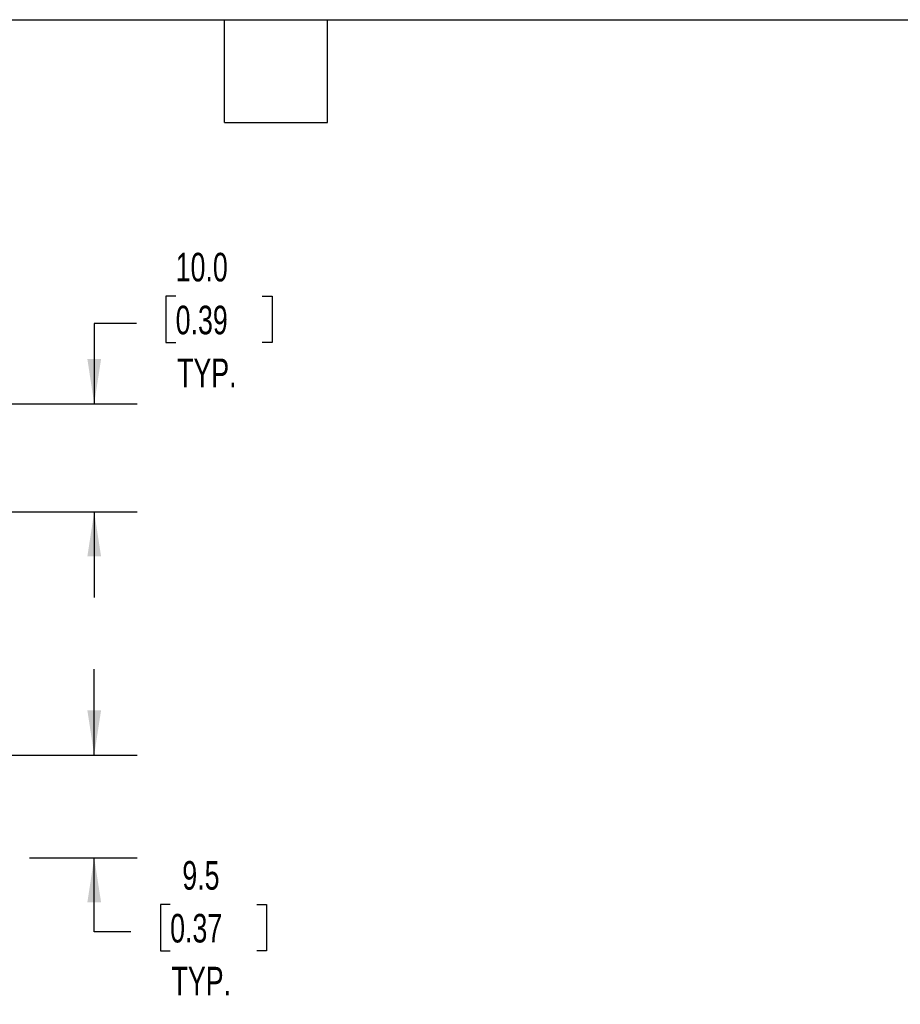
# Model space of a CAD drawing. Header units: millimetres. Extents: x 13 to 546, y 13 to 419.
# Tile 13 of 20: x 241 to 372, y 273 to 419. Entities that reach past the tile are written whole.
import ezdxf

# ---------------------------------------------------------------- set-up
doc = ezdxf.new("R2010")
doc.units = ezdxf.units.MM
doc.header["$LTSCALE"] = 2
doc.layers.add('DIMENSIONS', color=140, linetype='Continuous', lineweight=25)
doc.layers.add('TEXT', color=140, linetype='Continuous', lineweight=25)
doc.styles.add('SLDTEXTSTYLE0', font='TXT', dxfattribs={"width": 0.7})
doc.dimstyles.new('SLDDIMSTYLE5', dxfattribs={"dimtxt": 4.316016, "dimasz": 6.604, "dimexe": 0, "dimexo": 0.0625, "dimgap": 1.079004, "dimtad": 0, "dimtih": 1, "dimtoh": 1, "dimlfac": 0.625, "dimrnd": 1e-09, "dimzin": 12, "dimdsep": 46, "dimtxsty": 'SLDTEXTSTYLE0', "dimsah": 1, "dimcen": 0.09, "dimadec": 0, "dimazin": 3, "dimtfac": 1, "dimtmove": 0, "dimatfit": 0, "dimfxl": 0, "dimfrac": 2, "dimtolj": 1, "dimtzin": 12, "dimarcsym": 0})
doc.dimstyles.new('SLDDIMSTYLE6', dxfattribs={"dimtxt": 4.316016, "dimasz": 6.604, "dimexe": 0, "dimexo": 0.0625, "dimgap": 1.079004, "dimtad": 0, "dimtih": 1, "dimtoh": 1, "dimlfac": 0.625, "dimrnd": 1e-09, "dimzin": 4, "dimdsep": 46, "dimtxsty": 'SLDTEXTSTYLE0', "dimsah": 1, "dimcen": 0.09, "dimadec": 0, "dimazin": 1, "dimtfac": 1, "dimtmove": 0, "dimatfit": 0, "dimfxl": 0, "dimfrac": 2, "dimtolj": 1, "dimtzin": 12, "dimarcsym": 0})

# ---------------------------------------------------------------- blocks, each defined once
blk = doc.blocks.new('_D_7')
at = {"layer": 'DIMENSIONS'}
for p, q in [((252.47, 310.25), (252.47, 322.95)), ((231.55, 310.25), (258.82, 310.25)), ((242.89, 295.05), (258.82, 295.05)), ((252.47, 284.09), (252.47, 295.05)), ((263.71, 288.13), (262.26, 288.13)), ((262.26, 288.13), (262.26, 281.27)), ((276.54, 288.13), (277.99, 288.13)), ((277.99, 288.13), (277.99, 281.27)), ((257.91, 284.09), (252.47, 284.09)), ((262.26, 281.27), (263.71, 281.27)), ((277.99, 281.27), (276.54, 281.27))]:
    blk.add_line(p, q, dxfattribs=at)
for points in [[(252.47, 310.25), (253.49, 316.86), (251.46, 316.86)], [(252.47, 295.05), (251.46, 288.45), (253.49, 288.45)]]:
    blk.add_solid(points, dxfattribs=at)
at = {"layer": 'DIMENSIONS', "char_height": 4.233, "attachment_point": 1, "style": 'SLDTEXTSTYLE0'}
for s, insert in [('9.5', (265.51, 294.55)), ('0.37', (263.71, 286.73)), ('TYP.', (263.92, 278.9))]:
    blk.add_mtext(s, dxfattribs=dict(at, insert=insert))
blk = doc.blocks.new('_D_10')
at = {"layer": 'DIMENSIONS'}
for p, q in [((264.53, 378.16), (263.08, 378.16)), ((263.08, 378.16), (263.08, 371.3)), ((277.35, 378.16), (278.8, 378.16)), ((278.8, 378.16), (278.8, 371.3)), ((258.73, 374.13), (252.47, 374.13)), ((252.47, 374.13), (252.47, 362.25)), ((263.08, 371.3), (264.53, 371.3)), ((278.8, 371.3), (277.35, 371.3)), ((234.29, 362.25), (258.82, 362.25)), ((231.55, 346.25), (258.82, 346.25)), ((252.47, 346.25), (252.47, 333.55))]:
    blk.add_line(p, q, dxfattribs=at)
for points in [[(252.47, 362.25), (253.49, 368.86), (251.46, 368.86)], [(252.47, 346.25), (251.46, 339.65), (253.49, 339.65)]]:
    blk.add_solid(points, dxfattribs=at)
at = {"layer": 'DIMENSIONS', "char_height": 4.233, "attachment_point": 1, "style": 'SLDTEXTSTYLE0'}
for s, insert in [('10.0', (264.53, 384.59)), ('0.39', (264.53, 376.76)), ('TYP.', (264.74, 368.93))]:
    blk.add_mtext(s, dxfattribs=dict(at, insert=insert))

msp = doc.modelspace()

# ---------------------------------------------------------------- linework, layer by layer
at = {"layer": 'TEXT'}
for p, q in [((12.7, 419.1), (546.1, 419.1)), ((271.78, 403.86), (271.78, 419.1)), ((287.02, 403.86), (287.02, 419.1)), ((271.78, 403.86), (287.02, 403.86))]:
    msp.add_line(p, q, dxfattribs=at)

# ---------------------------------------------------------------- dimensions: what is measured, and where the dimension line sits
at = {"layer": 'DIMENSIONS'}
for base, p1, p2, dimstyle, picture, middle in [((252.474, 362.251), (229.009, 346.251), (231.745, 362.251), 'SLDDIMSTYLE6', '_D_10', (252.474, 374.125)), ((252.474, 295.051), (229.009, 310.251), (240.348, 295.051), 'SLDDIMSTYLE5', '_D_7', (252.474, 284.094))]:
    dim = msp.add_linear_dim(base=base, p1=p1, p2=p2, angle=90, text='<>\\PTYP.', dimstyle=dimstyle, dxfattribs=at)
    dim.commit()
    dim.dimension.update_dxf_attribs({"geometry": picture, "text_midpoint": middle, "dimtype": 160})

doc.saveas('drawing.dxf')
